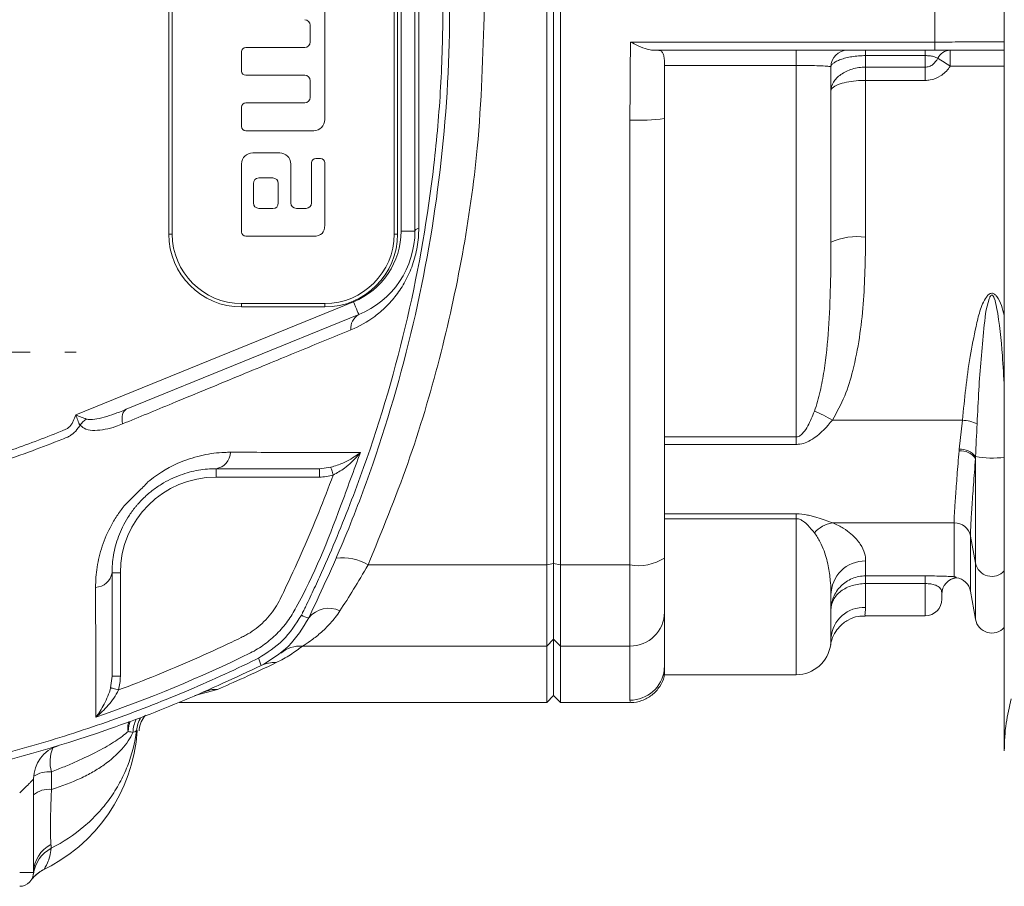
# Model space of a CAD drawing. Header units: millimetres. Extents: x -322 to 635, y -87 to 818.
# Tile 3 of 28: x -129 to -58, y -58 to 5. Entities that reach past the tile are written whole.
import ezdxf

# ---------------------------------------------------------------- set-up
doc = ezdxf.new("R2010")
doc.units = ezdxf.units.MM

# ---------------------------------------------------------------- blocks, each defined once
blk = doc.blocks.new('SW_CENTERMARKSYMBOL_26')
at = {"color": 0, "linetype": 'Continuous', "lineweight": 0}
for p, q in [((0, 5), (0, 5.825)), ((0, 0), (0, 2.5)), ((-5, 0), (-5.825, 0)), ((0, 0), (-2.5, 0)), ((0, 0), (0, -2.5)), ((0, 0), (2.5, 0)), ((5, 0), (5.825, 0)), ((0, -5), (0, -5.825))]:
    blk.add_line(p, q, dxfattribs=at)

msp = doc.modelspace()

# ---------------------------------------------------------------- linework, layer by layer
at = {"color": 7, "linetype": 'Continuous', "lineweight": 15}
for p, q in [((-57.964, -48.031), (-57.964, 58.969)), ((-90.964, -34.627), (-90.964, 45.564)), ((-90.464, -34.526), (-90.464, 45.464)), ((-89.964, 45.564), (-89.964, -34.627)), ((-118.214, -10.781), (-118.214, 21.719)), ((-117.964, 21.719), (-117.964, -10.781)), ((-101.964, -10.781), (-101.964, 21.719)), ((-101.714, 21.719), (-101.714, -10.781)), ((-101.464, -10.563), (-101.464, 21.501)), ((-100.464, 21.501), (-100.464, -10.563)), ((-62.964, 3.062), (-62.964, 7.876)), ((-106.964, -2.531), (-106.964, 6.369)), ((-108.014, 4.269), (-108.014, 3.069)), ((-84.922, 3.062), (-62.964, 3.062)), ((-62.964, 3.062), (-62.964, 2.469)), ((-112.964, 2.369), (-112.962, 0.962)), ((-108.414, 2.669), (-112.666, 2.672)), ((-62.964, 2.469), (-83.311, 2.469)), ((-72.964, 2.469), (-72.964, 1.371)), ((-67.964, 2.469), (-67.964, 2.082)), ((-63.664, 2.469), (-63.664, 2.082)), ((-61.863, 2.469), (-61.863, 1.313)), ((-67.964, 2.082), (-67.964, 1.252)), ((-63.664, 2.082), (-67.964, 2.082)), ((-63.664, 1.252), (-63.664, 2.082)), ((-82.464, -2.459), (-82.464, 1.371)), ((-72.964, 1.371), (-82.464, 1.371)), ((-72.964, -25.399), (-72.964, 1.371)), ((-70.464, 1.269), (-70.464, -11.362)), ((-67.964, 1.252), (-67.964, 0.294)), ((-67.964, 1.252), (-63.664, 1.252)), ((-63.664, 1.252), (-63.664, 0.294)), ((-112.664, 0.669), (-108.414, 0.669)), ((-108.014, 0.269), (-108.014, -0.931)), ((-67.964, 0.294), (-67.964, -11)), ((-63.664, 0.294), (-67.964, 0.294)), ((-108.414, -1.331), (-112.664, -1.331)), ((-112.962, -1.63), (-112.964, -3.031)), ((-84.964, -34.627), (-84.964, -2.559)), ((-82.464, -2.459), (-82.464, -34.125)), ((-112.664, -3.331), (-107.764, -3.331)), ((-110.214, -4.931), (-112.164, -4.931)), ((-107.914, -5.631), (-107.914, -8.531)), ((-107.264, -5.331), (-107.614, -5.331)), ((-106.964, -10.131), (-106.964, -5.631)), ((-112.964, -5.731), (-112.964, -10.631)), ((-109.414, -8.531), (-109.414, -5.731)), ((-110.714, -6.731), (-111.714, -6.731)), ((-112.114, -7.131), (-112.114, -8.531)), ((-110.314, -8.531), (-110.314, -7.131)), ((-111.714, -8.931), (-110.714, -8.931)), ((-108.314, -8.931), (-109.014, -8.931)), ((-100.464, -10.563), (-101.464, -10.563)), ((-118.214, -10.781), (-117.964, -10.781)), ((-112.664, -10.931), (-107.764, -10.931)), ((-101.964, -10.781), (-101.714, -10.781)), ((-124.925, -23.814), (-104.89, -15.657)), ((-112.964, -15.781), (-112.964, -16.031)), ((-112.964, -15.781), (-106.964, -15.781)), ((-106.964, -16.031), (-112.964, -16.031)), ((-106.964, -15.781), (-106.964, -16.031)), ((-104.513, -16.584), (-121.278, -23.409)), ((-60.987, -24.195), (-70.36, -24.195)), ((-61.217, -26.281), (-60.987, -24.195)), ((-82.464, -25.399), (-72.964, -25.399)), ((-72.964, -25.938), (-72.964, -25.399)), ((-72.964, -25.938), (-82.464, -25.938)), ((-60.046, -26.941), (-60.046, -34.49)), ((-114.805, -27.69), (-114.805, -28.29)), ((-107.35, -27.69), (-106.524, -27.589)), ((-107.35, -27.69), (-107.35, -28.29)), ((-107.35, -28.29), (-114.805, -28.29)), ((-82.464, -30.944), (-72.964, -30.944)), ((-72.964, -30.944), (-72.964, -31.29)), ((-72.964, -31.29), (-82.464, -31.29)), ((-61.583, -31.586), (-70.36, -31.586)), ((-61.583, -35.473), (-61.583, -31.586)), ((-60.401, -32.543), (-60.046, -34.49)), ((-103.846, -34.627), (-90.964, -34.627)), ((-90.464, -34.526), (-90.964, -34.627)), ((-90.964, -40.471), (-90.964, -34.627)), ((-90.464, -34.526), (-89.964, -34.627)), ((-90.464, -39.981), (-90.464, -34.526)), ((-84.964, -34.627), (-89.964, -34.627)), ((-89.964, -34.627), (-89.964, -40.471)), ((-84.964, -40.471), (-84.964, -34.627)), ((-82.464, -34.125), (-82.464, -38.022)), ((-67.964, -34.33), (-67.964, -35.413)), ((-122.305, -35.19), (-121.705, -35.19)), ((-121.705, -35.19), (-121.705, -42.645)), ((-67.964, -35.413), (-63.664, -35.413)), ((-67.964, -35.967), (-67.964, -35.413)), ((-63.664, -35.967), (-63.664, -35.413)), ((-67.964, -35.967), (-67.964, -37.689)), ((-63.664, -35.967), (-67.964, -35.967)), ((-61.424, -35.542), (-61.424, -35.531)), ((-70.464, -36.804), (-70.464, -39.893)), ((-62.464, -36.72), (-62.464, -37.081)), ((-60.401, -36.523), (-60.046, -38.54)), ((-82.464, -38.022), (-82.464, -41.872)), ((-68.008, -38.281), (-63.664, -38.281)), ((-90.464, -39.981), (-90.964, -40.471)), ((-90.464, -39.981), (-89.964, -40.471)), ((-90.464, -44.031), (-90.464, -39.981)), ((-108.572, -40.471), (-90.964, -40.471)), ((-90.964, -44.531), (-90.964, -40.471)), ((-84.964, -40.471), (-89.964, -40.471)), ((-89.964, -40.471), (-89.964, -44.531)), ((-84.964, -44.37), (-84.964, -40.471)), ((-82.464, -41.872), (-82.483, -42.18)), ((-82.464, -42.531), (-82.464, -41.995)), ((-82.464, -42.531), (-72.964, -42.531)), ((-122.406, -43.471), (-122.305, -42.645)), ((-122.305, -42.645), (-121.705, -42.645)), ((-117.467, -44.531), (-90.964, -44.531)), ((-90.964, -44.531), (-90.464, -44.031)), ((-90.464, -44.031), (-89.964, -44.531)), ((-89.964, -44.531), (-84.937, -44.531)), ((-120.49, -46.573), (-120.515, -46.563)), ((-126.671, -49.53), (-126.671, -50.797)), ((-127.964, -50.043), (-127.964, -56.781)), ((-127.964, -56.781), (-128.964, -56.781))]:
    msp.add_line(p, q, dxfattribs=at)
at = {"color": 8, "linetype": 'Continuous', "lineweight": 15}
for p, q in [((-57.964, 1.313), (-61.863, 1.313)), ((-72.964, -42.531), (-72.964, -31.29)), ((-60.401, -32.543), (-60.401, -36.523)), ((-60.046, -34.49), (-60.046, -38.54)), ((-63.664, -38.281), (-63.664, -35.967)), ((-114.7, -43.588), (-116.33, -44.032)), ((-84.937, -44.47), (-84.964, -44.37)), ((-120.515, -46.563), (-120.543, -46.551))]:
    msp.add_line(p, q, dxfattribs=at)
at = {"color": 7, "linetype": 'Continuous', "lineweight": 15, "flags": 128}
for points in [[(-100.464, -10.563), (-100.459, -10.537), (-100.446, -10.51), (-100.424, -10.484), (-100.393, -10.458), (-100.354, -10.433), (-100.306, -10.408), (-100.25, -10.385), (-100.187, -10.362)], [(-104.513, -16.584), (-104.52, -16.566), (-104.542, -16.513), (-104.576, -16.428), (-104.623, -16.312), (-104.68, -16.172), (-104.746, -16.012), (-104.816, -15.838), (-104.89, -15.657)], [(-121.278, -23.409), (-121.366, -23.462), (-121.441, -23.541), (-121.502, -23.646), (-121.546, -23.774), (-121.574, -23.923), (-121.584, -24.09), (-121.576, -24.271), (-121.551, -24.463)], [(-106.524, -27.589), (-106.516, -27.618), (-106.503, -27.662), (-106.486, -27.72), (-106.465, -27.791), (-106.442, -27.871), (-106.416, -27.96), (-106.388, -28.054), (-106.36, -28.151)], [(-122.406, -43.471), (-122.377, -43.479), (-122.333, -43.492), (-122.275, -43.509), (-122.204, -43.53), (-122.124, -43.553), (-122.035, -43.579), (-121.941, -43.606), (-121.844, -43.635)]]:
    msp.add_lwpolyline(points, dxfattribs=at)
at = {"color": 8, "linetype": 'Continuous', "lineweight": 15, "flags": 128}
msp.add_lwpolyline([(-120.999, -45.904), (-121.085, -46.189), (-121.147, -46.62)], dxfattribs=at)
at = {"color": 7, "linetype": 'Continuous', "lineweight": 15}
for centre, radius, start, end in [((-69.264, 1.269), 1.2, 90, 180), ((-61.835, 1.436), 1.033, 91.60012, 154.10817), ((-73.223, -15.491), 20.283, 55.94074, 58.95815), ((-84.34, 13.087), 15.659, 267.7162, 276.88096), ((-106.964, -10.563), 5.5, 292.15315, 0), ((-106.964, -10.563), 6.5, 292.15315, 0), ((-112.964, -10.781), 5.25, 180, 270), ((-112.964, -10.781), 5, 180, 270), ((-106.964, -10.781), 5.25, 270, 360), ((-106.964, -10.781), 5, 270, 360), ((-68.576, -15.579), 4.62, 82.39017, 114.12151), ((-104.003, -17.539), 1.082, 118.07567, 187.5042), ((-122.472, -26.32), 2.782, 127.48131, 140.41194), ((-74.479, -30.855), 7.831, 58.26263, 68.9156), ((-61.102, -27.006), 2.813, 65.27135, 87.65174), ((-115.016, -26.447), 1.261, 279.61861, 357.41598), ((-61.124, -27.74), 1.342, 36.52725, 94.41657), ((-61.133, -27.672), 1.394, 38.39328, 93.46659), ((-114.805, -35.19), 6.9, 90, 180), ((-69.932, -33.896), 2.35, 100.49916, 137.42648), ((-61.567, -32.775), 1.189, 11.22817, 90.76118), ((-105.664, -37.527), 3.423, 57.92366, 98.02693), ((-84.364, -31.133), 3.545, 260.2565, 302.41597), ((-67.977, -36.817), 2.487, 89.69695, 179.69357), ((-123.548, -34.979), 1.261, 272.58373, 350.38178), ((-61.264, -36.72), 1.2, 97.63849, 179.99785), ((-61.264, -36.731), 1.2, 97.64171, 180), ((-61.583, -36.731), 1.2, 10, 82.35829), ((-63.664, -37.081), 1.2, 270, 360), ((-107.749, -36.55), 1.919, 241.86528, 258.96892), ((-106.672, -39.609), 1.862, 64.47141, 140.8373), ((-84.939, -37.996), 2.475, 269.41866, 359.40636), ((-68.103, -40.051), 2.366, 86.62671, 176.17293), ((-58.864, -38.331), 1.2, 190, 318.59038), ((-108.698, -42.777), 2.31, 86.87433, 128.72615), ((-72.964, -40.031), 2.5, 270, 352.78195), ((-113.462, -42.254), 1.937, 11.17602, 28.11789), ((-110.598, -43.86), 2.203, 86.51859, 115.94221), ((-114.753, -45.957), 2.369, 88.7202, 113.40904), ((-118.258, -46.813), 2.3, 148.60773, 173.4462), ((-132.464, -45.781), 12, 294.87454, 356.21794), ((-125.464, -50.043), 2.5, 107.01865, 180), ((-126.852, -52.531), 1.744, 84.02604, 129.61021), ((-125.549, -57.196), 2.44, 117.91612, 173.03471), ((-125.659, -56.815), 2.305, 117.18741, 179.16136), ((-128.964, -56.781), 1, 270, 360), ((-126.113, -58.812), 2.5, 133.56524, 144.54104)]:
    msp.add_arc(centre, radius, start, end, dxfattribs=at)
at = {"color": 8, "linetype": 'Continuous', "lineweight": 15}
for centre, radius, start, end in [((-58.806, -20.323), 6.6, 259.2201, 277.33117), ((-58.86, -34.238), 1.212, 191.99894, 317.63181), ((-84.963, -41.871), 2.499, 269.97898, 352.89038), ((-118.439, -46.778), 2.357, 153.85712, 177.87671), ((-124.129, -48.794), 2.646, 158.10338, 196.13115), ((-126.814, -51.671), 2.146, 86.17991, 122.18322), ((-126.114, -58.811), 2.499, 115.96768, 133.56126)]:
    msp.add_arc(centre, radius, start, end, dxfattribs=at)
at = {"color": 7, "linetype": 'Continuous', "lineweight": 15}
for points, knots in [([(-108.559, -38.062), (-108.532, -38.01), (-108.507, -37.956), (-108.456, -37.85), (-108.378, -37.69), (-108.198, -37.317), (-107.843, -36.57), (-107.148, -35.069), (-106.581, -33.771), (-105.482, -31.158), (-104.799, -29.395), (-102.901, -24.048), (-101.849, -20.445), (-100.161, -13.167), (-99.524, -9.491), (-98.882, -3.923), (-98.72, -2.057), (-98.558, 0.755), (-98.517, 1.695), (-98.462, 3.579), (-98.449, 4.525), (-98.449, 9.253), (-98.667, 12.998), (-99.523, 20.42), (-100.159, 24.095), (-101.426, 29.557), (-101.9, 31.368), (-102.954, 34.974), (-103.534, 36.77), (-104.8, 40.335), (-105.483, 42.097), (-106.581, 44.709), (-106.959, 45.574), (-107.741, 47.295), (-108.144, 48.151), (-108.559, 49)], [0, 0, 0, 0, 0.001953, 0.001953, 0.003906, 0.007812, 0.015625, 0.03125, 0.0625, 0.0625, 0.125, 0.125, 0.25, 0.25, 0.375, 0.375, 0.4375, 0.4375, 0.46875, 0.46875, 0.5, 0.5, 0.625, 0.625, 0.75, 0.75, 0.8125, 0.8125, 0.875, 0.875, 0.9375, 0.9375, 0.96875, 0.96875, 1, 1, 1, 1]), ([(-108.116, 49.371), (-107.26, 47.538), (-105.548, 43.871), (-102.798, 36.579), (-100.19, 27.403), (-98.35, 16.292), (-97.749, 5.045), (-98.446, -6.197), (-100.379, -17.291), (-103.025, -26.31), (-105.721, -33.32), (-107.318, -36.729), (-108.116, -38.433)], [0, 0, 0, 0, 0.066774, 0.133567, 0.257132, 0.381092, 0.504657, 0.62822, 0.752177, 0.875741, 0.937879, 1, 1, 1, 1]), ([(-100.187, 21.3), (-100.186, 18.702), (-100.185, 16.079), (-100.184, 12.104), (-100.184, 10.774), (-100.183, 8.113), (-100.183, 6.781), (-100.183, 4.112), (-100.183, 2.779), (-100.184, 0.125), (-100.184, -1.197), (-100.185, -5.149), (-100.186, -7.765), (-100.187, -10.362)], [0, 0, 0, 0, 0.25, 0.25, 0.375, 0.375, 0.5, 0.5, 0.625, 0.625, 0.75, 0.75, 1, 1, 1, 1]), ([(-95.464, 5.469), (-95.56, 2.113), (-95.73, -3.826), (-96.953, -12.252), (-98.622, -19.853), (-100.867, -27.361), (-102.853, -32.205), (-103.846, -34.627)], [0, 0, 0, 0, 0.242466, 0.429102, 0.615744, 0.807866, 1, 1, 1, 1]), ([(-84.964, -2.559), (-84.952, -0.892), (-84.938, 0.981), (-84.924, 2.855), (-84.922, 3.062)], [0, 0, 0, 0, 0.889684, 1, 1, 1, 1]), ([(-83.311, 2.469), (-83.441, 2.485), (-83.774, 2.526), (-84.325, 2.771), (-84.736, 2.97), (-84.919, 3.06), (-84.922, 3.062)], [0, 0, 0, 0, 0.2616736, 0.6703672, 0.9946265, 1, 1, 1, 1]), ([(-62.964, 3.062), (-62.402, 3.062), (-61.278, 3.062), (-59.779, 3.063), (-58.649, 3.065), (-58.049, 3.067), (-57.988, 3.068), (-57.964, 3.069)], [0, 0, 0, 0, 0.214674, 0.429347, 0.64403, 0.858727, 1, 1, 1, 1]), ([(-82.464, 1.371), (-82.466, 1.502), (-82.469, 1.762), (-82.511, 2.094), (-82.606, 2.33), (-82.757, 2.452), (-82.895, 2.463), (-82.96, 2.469)], [0, 0, 0, 0, 0.209346, 0.418826, 0.624372, 0.825656, 1, 1, 1, 1]), ([(-57.964, 2.469), (-58.04, 2.469), (-58.334, 2.469), (-59.423, 2.469), (-61.069, 2.469), (-62.332, 2.469), (-62.964, 2.469)], [0, 0, 0, 0, 0.1050175, 0.4033484, 0.7016746, 1, 1, 1, 1]), ([(-67.964, 2.082), (-68.135, 2.082), (-68.302, 2.075), (-68.633, 2.048), (-68.796, 2.029), (-69.103, 1.978), (-69.25, 1.948), (-69.522, 1.879), (-69.646, 1.841), (-69.873, 1.76), (-69.975, 1.716), (-70.15, 1.628), (-70.223, 1.583), (-70.342, 1.492), (-70.388, 1.446), (-70.449, 1.356), (-70.464, 1.312), (-70.464, 1.269)], [0, 0, 0, 0, 0.125, 0.125, 0.25, 0.25, 0.375, 0.375, 0.5, 0.5, 0.625, 0.625, 0.75, 0.75, 0.875, 0.875, 1, 1, 1, 1]), ([(-62.764, 1.887), (-62.802, 1.911), (-62.846, 1.934), (-62.953, 1.979), (-63.017, 2), (-63.165, 2.037), (-63.252, 2.053), (-63.446, 2.075), (-63.554, 2.082), (-63.664, 2.082)], [0, 0, 0, 0, 0.25, 0.25, 0.5, 0.5, 0.75, 0.75, 1, 1, 1, 1]), ([(-62.764, 1.887), (-62.851, 1.719), (-62.964, 1.565), (-63.196, 1.386), (-63.28, 1.338), (-63.466, 1.27), (-63.565, 1.252), (-63.664, 1.252)], [0, 0, 0, 0, 0.5, 0.5, 0.75, 0.75, 1, 1, 1, 1]), ([(-70.464, 1.269), (-70.492, 1.281), (-70.547, 1.306), (-70.981, 1.336), (-71.618, 1.358), (-72.321, 1.37), (-72.783, 1.371), (-72.964, 1.371)], [0, 0, 0, 0, 0.216306, 0.432357, 0.6476, 0.861747, 1, 1, 1, 1]), ([(-67.964, 1.252), (-68.299, 1.252), (-68.631, 1.202), (-69.086, 1.064), (-69.234, 1.007), (-69.506, 0.875), (-69.631, 0.801), (-69.862, 0.637), (-69.965, 0.548), (-70.142, 0.363), (-70.217, 0.266), (-70.402, -0.038), (-70.464, -0.247), (-70.464, -0.456)], [0, 0, 0, 0, 0.25, 0.25, 0.375, 0.375, 0.5, 0.5, 0.625, 0.625, 0.75, 0.75, 1, 1, 1, 1]), ([(-63.664, 0.294), (-63.548, 0.3), (-63.163, 0.321), (-62.516, 0.588), (-62.073, 1.011), (-61.885, 1.282), (-61.863, 1.313)], [0, 0, 0, 0, 0.162019, 0.538536, 0.947262, 1, 1, 1, 1]), ([(-67.964, 0.294), (-68.135, 0.291), (-68.56, 0.283), (-69.211, 0.204), (-69.868, 0.046), (-70.344, -0.182), (-70.464, -0.365), (-70.464, -0.455), (-70.464, -0.456)], [0, 0, 0, 0, 0.128797, 0.320845, 0.518394, 0.758901, 0.997277, 1, 1, 1, 1]), ([(-100.187, -10.362), (-100.187, -10.806), (-100.226, -11.261), (-100.377, -12.144), (-100.489, -12.577), (-100.784, -13.416), (-100.96, -13.805), (-101.258, -14.352), (-101.364, -14.529), (-101.585, -14.866), (-101.699, -15.027), (-102.051, -15.488), (-102.3, -15.767), (-102.821, -16.278), (-103.09, -16.506), (-103.911, -17.119), (-104.483, -17.437), (-105.077, -17.68)], [0, 0, 0, 0, 0.125, 0.125, 0.25, 0.25, 0.375, 0.375, 0.4375, 0.4375, 0.5, 0.5, 0.625, 0.625, 0.75, 0.75, 1, 1, 1, 1]), ([(-67.964, -11), (-67.988, -12.612), (-68.036, -15.859), (-68.59, -19.69), (-69.415, -22.488), (-70.043, -23.622), (-70.36, -24.195)], [0, 0, 0, 0, 0.353812, 0.712219, 0.854604, 1, 1, 1, 1]), ([(-71.662, -23.549), (-71.483, -23.079), (-71.351, -22.598), (-71.128, -21.623), (-71.038, -21.129), (-70.81, -19.631), (-70.712, -18.619), (-70.57, -16.578), (-70.527, -15.548), (-70.474, -13.469), (-70.464, -12.419), (-70.464, -11.362)], [0, 0, 0, 0, 0.125, 0.125, 0.25, 0.25, 0.5, 0.5, 0.75, 0.75, 1, 1, 1, 1]), ([(-105.077, -17.68), (-106.325, -18.193), (-108.83, -19.221), (-113.149, -20.998), (-117.399, -22.75), (-120.352, -23.968), (-121.551, -24.463)], [0, 0, 0, 0, 0.251431, 0.504372, 0.798586, 1, 1, 1, 1]), ([(-124.165, -24.112), (-124.078, -24.132), (-123.979, -24.153), (-123.666, -24.147), (-122.945, -24.017), (-122.086, -23.73), (-121.443, -23.475), (-121.278, -23.409)], [0, 0, 0, 0, 0.093115, 0.10561, 0.319205, 0.824335, 1, 1, 1, 1]), ([(-185.137, -24.913), (-183.928, -25.406), (-182.707, -25.869), (-180.246, -26.733), (-179.003, -27.135), (-175.253, -28.245), (-172.734, -28.857), (-167.657, -29.827), (-165.101, -30.187), (-161.237, -30.537), (-159.944, -30.621), (-157.349, -30.727), (-156.044, -30.748), (-152.133, -30.711), (-149.545, -30.557), (-144.405, -29.997), (-141.853, -29.591), (-138.053, -28.792), (-136.791, -28.494), (-134.277, -27.834), (-133.022, -27.471), (-130.534, -26.683), (-129.3, -26.259), (-127.465, -25.576), (-126.856, -25.341), (-126.099, -25.038), (-125.948, -24.977), (-125.721, -24.884), (-125.646, -24.854), (-125.504, -24.77), (-125.438, -24.72), (-125.319, -24.609), (-125.266, -24.546), (-125.174, -24.411), (-125.137, -24.339), (-125.046, -24.114), (-124.985, -23.964), (-124.925, -23.814)], [0, 0, 0, 0, 0.0625, 0.0625, 0.125, 0.125, 0.25, 0.25, 0.375, 0.375, 0.4375, 0.4375, 0.5, 0.5, 0.625, 0.625, 0.75, 0.75, 0.8125, 0.8125, 0.875, 0.875, 0.9375, 0.9375, 0.96875, 0.96875, 0.976562, 0.976562, 0.980469, 0.980469, 0.984375, 0.984375, 0.988281, 0.988281, 0.992188, 0.992188, 1, 1, 1, 1]), ([(-124.165, -24.112), (-124.282, -24.063), (-124.407, -24.016), (-124.663, -23.916), (-124.795, -23.865), (-124.925, -23.814)], [0, 0, 0, 0, 0.5, 0.5, 1, 1, 1, 1]), ([(-124.616, -24.547), (-124.632, -24.522), (-124.649, -24.496), (-124.673, -24.456), (-124.678, -24.44), (-124.69, -24.41), (-124.696, -24.395), (-124.726, -24.319), (-124.75, -24.257), (-124.824, -24.07), (-124.875, -23.941), (-124.925, -23.814)], [0, 0, 0, 0, 0.125, 0.125, 0.1875, 0.1875, 0.25, 0.25, 0.5, 0.5, 1, 1, 1, 1]), ([(-72.964, -25.399), (-72.909, -25.399), (-72.856, -25.387), (-72.758, -25.349), (-72.714, -25.324), (-72.59, -25.236), (-72.52, -25.164), (-72.332, -24.94), (-72.23, -24.775), (-71.952, -24.27), (-71.802, -23.915), (-71.662, -23.549)], [0, 0, 0, 0, 0.0625, 0.0625, 0.125, 0.125, 0.25, 0.25, 0.5, 0.5, 1, 1, 1, 1]), ([(-124.616, -24.547), (-124.678, -24.651), (-124.744, -24.763), (-124.943, -25.011), (-125.165, -25.214), (-125.41, -25.363), (-125.499, -25.405), (-125.499, -25.405)], [0, 0, 0, 0, 0.288375, 0.313082, 0.764066, 0.999952, 1, 1, 1, 1]), ([(-121.551, -24.463), (-121.715, -24.527), (-122.368, -24.782), (-123.277, -24.971), (-123.985, -24.912), (-124.193, -24.834), (-124.193, -24.834)], [0, 0, 0, 0, 0.189194, 0.753212, 0.999982, 1, 1, 1, 1]), ([(-70.36, -24.195), (-70.764, -24.661), (-71.304, -25.283), (-72.163, -25.779), (-72.615, -25.922), (-72.876, -25.934), (-72.964, -25.938)], [0, 0, 0, 0, 0.571749, 0.762616, 0.919881, 1, 1, 1, 1]), ([(-125.499, -25.405), (-125.499, -25.405), (-125.639, -25.464), (-126.481, -25.801), (-128.94, -26.751), (-133.705, -28.33), (-140.322, -29.943), (-147.858, -31.032), (-155.537, -31.406), (-163.289, -31.017), (-171.039, -29.865), (-177.995, -28.116), (-182.721, -26.49), (-184.938, -25.602), (-185.351, -25.437)], [0, 0, 0, 0, 0.000001, 0.007442, 0.044345, 0.128898, 0.252736, 0.37686, 0.500699, 0.628102, 0.755817, 0.883218, 0.978273, 1, 1, 1, 1]), ([(-119.714, -28.645), (-119.714, -28.645), (-119.673, -28.612), (-118.898, -27.975), (-117.567, -27.22), (-115.727, -26.663), (-114.544, -26.513), (-113.901, -26.505), (-113.757, -26.504)], [0, 0, 0, 0, 0.000008, 0.022613, 0.403285, 0.663757, 0.924613, 1, 1, 1, 1]), ([(-113.757, -26.504), (-112.046, -26.508), (-110.41, -26.511), (-107.285, -26.515), (-105.797, -26.515), (-104.393, -26.514)], [0, 0, 0, 0, 0.5, 0.5, 1, 1, 1, 1]), ([(-104.393, -26.514), (-104.867, -27.805), (-106.255, -31.582), (-107.714, -35.365), (-109.03, -37.668), (-109.03, -37.668)], [0, 0, 0, 0, 0.341523, 0.999995, 1, 1, 1, 1]), ([(-106.524, -27.589), (-106.227, -27.492), (-105.496, -27.255), (-104.831, -26.845), (-104.46, -26.568), (-104.395, -26.516), (-104.393, -26.514)], [0, 0, 0, 0, 0.359571, 0.882967, 0.996452, 1, 1, 1, 1]), ([(-104.393, -26.514), (-104.394, -26.517), (-104.453, -26.591), (-104.788, -26.992), (-105.396, -27.6), (-106.081, -27.991), (-106.36, -28.151)], [0, 0, 0, 0, 0.0035374, 0.1170447, 0.6405324, 1, 1, 1, 1]), ([(-61.583, -31.586), (-61.583, -31.492), (-61.581, -31.38), (-61.572, -31.122), (-61.565, -30.976), (-61.539, -30.491), (-61.513, -30.108), (-61.465, -29.442), (-61.447, -29.203), (-61.409, -28.702), (-61.389, -28.441), (-61.325, -27.623), (-61.278, -27.035), (-61.227, -26.402)], [0, 0, 0, 0, 0.125, 0.125, 0.25, 0.25, 0.5, 0.5, 0.625, 0.625, 0.75, 0.75, 1, 1, 1, 1]), ([(-60.046, -26.941), (-60.096, -27.626), (-60.142, -28.263), (-60.206, -29.146), (-60.227, -29.428), (-60.265, -29.969), (-60.283, -30.226), (-60.331, -30.946), (-60.357, -31.36), (-60.383, -31.883), (-60.39, -32.041), (-60.399, -32.32), (-60.401, -32.441), (-60.401, -32.543)], [0, 0, 0, 0, 0.25, 0.25, 0.375, 0.375, 0.5, 0.5, 0.75, 0.75, 0.875, 0.875, 1, 1, 1, 1]), ([(-114.805, -27.69), (-115.218, -27.69), (-115.643, -27.724), (-116.508, -27.872), (-116.95, -27.987), (-117.628, -28.237), (-117.857, -28.334), (-118.31, -28.554), (-118.536, -28.678), (-118.984, -28.956), (-119.206, -29.11), (-119.536, -29.368), (-119.644, -29.458), (-119.865, -29.652), (-119.978, -29.757), (-120.2, -29.977), (-120.305, -30.088), (-120.455, -30.256), (-120.504, -30.313), (-120.595, -30.422), (-120.64, -30.477), (-120.858, -30.753), (-121.016, -30.977), (-121.301, -31.431), (-121.428, -31.661), (-121.652, -32.118), (-121.75, -32.346), (-121.919, -32.802), (-121.991, -33.029), (-122.111, -33.476), (-122.158, -33.697), (-122.271, -34.35), (-122.305, -34.775), (-122.305, -35.19)], [0, 0, 0, 0, 0.125, 0.125, 0.25, 0.25, 0.3125, 0.3125, 0.375, 0.375, 0.4375, 0.4375, 0.46875, 0.46875, 0.5, 0.5, 0.53125, 0.53125, 0.546875, 0.546875, 0.5625, 0.5625, 0.625, 0.625, 0.6875, 0.6875, 0.75, 0.75, 0.8125, 0.8125, 0.875, 0.875, 1, 1, 1, 1]), ([(-107.35, -27.69), (-108.498, -27.69), (-109.696, -27.69), (-112.181, -27.69), (-113.47, -27.69), (-114.805, -27.69)], [0, 0, 0, 0, 0.5, 0.5, 1, 1, 1, 1]), ([(-121.844, -43.635), (-119.992, -42.949), (-118.163, -42.208), (-115.454, -41.014), (-114.556, -40.603), (-113.442, -40.071), (-113.219, -39.964), (-112.886, -39.802), (-112.776, -39.748), (-112.56, -39.631), (-112.455, -39.569), (-111.939, -39.244), (-111.561, -38.937), (-111.048, -38.4), (-110.888, -38.208), (-110.597, -37.815), (-110.465, -37.612), (-110.23, -37.193), (-110.128, -36.976), (-109.92, -36.544), (-109.402, -35.463), (-108.905, -34.372), (-107.748, -31.736), (-107.028, -29.954), (-106.36, -28.151)], [0, 0, 0, 0, 0.25, 0.25, 0.375, 0.375, 0.40625, 0.40625, 0.421875, 0.421875, 0.4375, 0.4375, 0.5, 0.5, 0.53125, 0.53125, 0.5625, 0.5625, 0.59375, 0.59375, 0.625, 0.75, 0.75, 1, 1, 1, 1]), ([(-121.35, -30.282), (-121.35, -30.282), (-121.321, -30.255), (-120.993, -29.937), (-120.463, -29.376), (-119.935, -28.889), (-119.714, -28.645), (-119.714, -28.645)], [0, 0, 0, 0, 0.000027, 0.057773, 0.577973, 0.999976, 1, 1, 1, 1]), ([(-123.491, -36.238), (-123.493, -35.76), (-123.457, -35.273), (-123.304, -34.285), (-123.185, -33.783), (-122.845, -32.762), (-122.627, -32.252), (-122.213, -31.498), (-122.06, -31.247), (-121.81, -30.88), (-121.724, -30.759), (-121.542, -30.518), (-121.447, -30.398), (-121.35, -30.282)], [0, 0, 0, 0, 0.25, 0.25, 0.5, 0.5, 0.75, 0.75, 0.875, 0.875, 0.9375, 0.9375, 1, 1, 1, 1]), ([(-72.964, -30.944), (-72.685, -30.944), (-72.413, -30.978), (-72.042, -31.052), (-71.922, -31.081), (-71.694, -31.142), (-71.586, -31.173), (-71.271, -31.271), (-71.076, -31.338), (-70.705, -31.467), (-70.528, -31.529), (-70.36, -31.586)], [0, 0, 0, 0, 0.25, 0.25, 0.375, 0.375, 0.5, 0.5, 0.75, 0.75, 1, 1, 1, 1]), ([(-71.662, -32.307), (-71.801, -32.133), (-71.953, -31.948), (-72.23, -31.666), (-72.33, -31.571), (-72.519, -31.436), (-72.587, -31.392), (-72.752, -31.32), (-72.854, -31.29), (-72.964, -31.29)], [0, 0, 0, 0, 0.5, 0.5, 0.75, 0.75, 0.875, 0.875, 1, 1, 1, 1]), ([(-70.36, -31.586), (-70.044, -31.715), (-69.792, -31.849), (-69.358, -32.114), (-69.177, -32.247), (-68.708, -32.641), (-68.5, -32.891), (-68.197, -33.358), (-68.103, -33.575), (-67.986, -33.978), (-67.964, -34.162), (-67.964, -34.33)], [0, 0, 0, 0, 0.125, 0.125, 0.25, 0.25, 0.5, 0.5, 0.75, 0.75, 1, 1, 1, 1]), ([(-70.464, -36.804), (-70.464, -36.522), (-70.474, -36.215), (-70.527, -35.553), (-70.57, -35.198), (-70.712, -34.442), (-70.809, -34.041), (-71.037, -33.407), (-71.127, -33.191), (-71.351, -32.753), (-71.482, -32.53), (-71.662, -32.307)], [0, 0, 0, 0, 0.25, 0.25, 0.5, 0.5, 0.75, 0.75, 0.875, 0.875, 1, 1, 1, 1]), ([(-103.846, -34.627), (-104.194, -35.231), (-104.544, -35.818), (-105.223, -36.922), (-105.553, -37.442), (-105.87, -37.929)], [0, 0, 0, 0, 0.5, 0.5, 1, 1, 1, 1]), ([(-122.305, -35.19), (-122.305, -36.524), (-122.305, -37.813), (-122.305, -40.299), (-122.305, -41.497), (-122.305, -42.645)], [0, 0, 0, 0, 0.5, 0.5, 1, 1, 1, 1]), ([(-67.964, -35.413), (-68.299, -35.413), (-68.632, -35.481), (-69.088, -35.67), (-69.235, -35.75), (-69.507, -35.932), (-69.632, -36.035), (-69.862, -36.267), (-69.965, -36.393), (-70.142, -36.659), (-70.217, -36.799), (-70.402, -37.246), (-70.464, -37.56), (-70.464, -37.88)], [0, 0, 0, 0, 0.25, 0.25, 0.375, 0.375, 0.5, 0.5, 0.625, 0.625, 0.75, 0.75, 1, 1, 1, 1]), ([(-61.583, -35.473), (-61.67, -35.466), (-61.779, -35.459), (-62.05, -35.445), (-62.206, -35.439), (-62.571, -35.427), (-62.771, -35.422), (-63.207, -35.415), (-63.432, -35.413), (-63.664, -35.413)], [0, 0, 0, 0, 0.25, 0.25, 0.5, 0.5, 0.75, 0.75, 1, 1, 1, 1]), ([(-61.424, -35.531), (-61.424, -35.526), (-61.43, -35.518), (-61.465, -35.503), (-61.481, -35.497), (-61.523, -35.485), (-61.55, -35.478), (-61.583, -35.473)], [0, 0, 0, 0, 0.5, 0.5, 0.75, 0.75, 1, 1, 1, 1]), ([(-67.964, -35.967), (-68.299, -35.967), (-68.631, -36.016), (-69.086, -36.156), (-69.234, -36.215), (-69.506, -36.351), (-69.631, -36.429), (-69.862, -36.605), (-69.965, -36.702), (-70.142, -36.908), (-70.217, -37.018), (-70.402, -37.37), (-70.464, -37.62), (-70.464, -37.88)], [0, 0, 0, 0, 0.25, 0.25, 0.375, 0.375, 0.5, 0.5, 0.625, 0.625, 0.75, 0.75, 1, 1, 1, 1]), ([(-63.664, -35.967), (-63.595, -35.967), (-63.528, -35.97), (-63.396, -35.979), (-63.331, -35.986), (-63.15, -36.014), (-63.046, -36.039), (-62.871, -36.099), (-62.8, -36.134), (-62.686, -36.207), (-62.642, -36.245), (-62.538, -36.362), (-62.505, -36.442), (-62.468, -36.592), (-62.464, -36.661), (-62.464, -36.72)], [0, 0, 0, 0, 0.0625, 0.0625, 0.125, 0.125, 0.25, 0.25, 0.375, 0.375, 0.5, 0.5, 0.75, 0.75, 1, 1, 1, 1]), ([(-123.481, -45.602), (-123.48, -44.198), (-123.48, -42.711), (-123.484, -39.585), (-123.487, -37.948), (-123.491, -36.238)], [0, 0, 0, 0, 0.5, 0.5, 1, 1, 1, 1]), ([(-109.03, -37.668), (-109.119, -37.843), (-109.216, -38.017), (-109.423, -38.353), (-109.532, -38.517), (-109.88, -38.995), (-110.139, -39.299), (-110.697, -39.856), (-110.996, -40.112), (-111.475, -40.46), (-111.639, -40.571), (-111.977, -40.779), (-112.152, -40.876), (-112.327, -40.965)], [0, 0, 0, 0, 0.125, 0.125, 0.25, 0.25, 0.5, 0.5, 0.75, 0.75, 0.875, 0.875, 1, 1, 1, 1]), ([(-111.754, -41.342), (-111.13, -40.947), (-109.865, -40.146), (-109.061, -38.882), (-108.654, -38.242)], [0, 0, 0, 0, 0.493126, 1, 1, 1, 1]), ([(-108.654, -38.242), (-108.621, -38.183), (-108.588, -38.123), (-108.559, -38.062), (-108.559, -38.062)], [0, 0, 0, 0, 0.999696, 1, 1, 1, 1]), ([(-105.87, -37.929), (-106.086, -38.26), (-106.318, -38.556), (-106.798, -39.091), (-107.046, -39.33), (-107.539, -39.757), (-107.78, -39.941), (-108.219, -40.252), (-108.419, -40.378), (-108.572, -40.471)], [0, 0, 0, 0, 0.25, 0.25, 0.5, 0.5, 0.75, 0.75, 1, 1, 1, 1]), ([(-70.481, -40.346), (-70.48, -40.34), (-70.471, -40.283), (-70.409, -40.006), (-70.235, -39.567), (-69.831, -39.009), (-69.257, -38.568), (-68.601, -38.298), (-68.173, -38.31), (-68.005, -38.315)], [0, 0, 0, 0, 0.005072, 0.051659, 0.240401, 0.409101, 0.635548, 0.856489, 1, 1, 1, 1]), ([(-108.116, -38.433), (-108.553, -39.16), (-109.416, -40.596), (-110.853, -41.455), (-111.562, -41.879)], [0, 0, 0, 0, 0.506375, 1, 1, 1, 1]), ([(-108.572, -40.471), (-108.845, -40.689), (-109.135, -40.897), (-109.76, -41.294), (-110.094, -41.482), (-110.465, -41.661)], [0, 0, 0, 0, 0.5, 0.5, 1, 1, 1, 1]), ([(-111.562, -41.879), (-113.395, -42.735), (-117.061, -44.447), (-124.354, -47.197), (-133.53, -49.805), (-144.641, -51.645), (-155.888, -52.247), (-167.13, -51.549), (-178.224, -49.616), (-187.243, -46.97), (-194.253, -44.274), (-197.662, -42.677), (-199.366, -41.879)], [0, 0, 0, 0, 0.066774, 0.133567, 0.257132, 0.381092, 0.504657, 0.62822, 0.752177, 0.875741, 0.937879, 1, 1, 1, 1]), ([(-198.995, -41.436), (-198.943, -41.463), (-198.889, -41.488), (-198.782, -41.54), (-198.623, -41.617), (-198.25, -41.797), (-197.503, -42.152), (-196.002, -42.847), (-194.703, -43.414), (-192.091, -44.513), (-190.327, -45.196), (-184.98, -47.094), (-181.378, -48.146), (-174.1, -49.834), (-170.424, -50.471), (-164.856, -51.113), (-162.99, -51.275), (-160.178, -51.437), (-159.238, -51.478), (-157.354, -51.533), (-156.408, -51.547), (-151.68, -51.546), (-147.934, -51.328), (-140.513, -50.473), (-136.837, -49.836), (-131.376, -48.569), (-129.564, -48.095), (-125.959, -47.041), (-124.163, -46.461), (-120.598, -45.195), (-118.836, -44.512), (-116.224, -43.414), (-115.359, -43.036), (-113.638, -42.254), (-112.782, -41.851), (-111.933, -41.436)], [0, 0, 0, 0, 0.001953, 0.001953, 0.003906, 0.007813, 0.015625, 0.03125, 0.0625, 0.0625, 0.125, 0.125, 0.25, 0.25, 0.375, 0.375, 0.4375, 0.4375, 0.46875, 0.46875, 0.5, 0.5, 0.625, 0.625, 0.75, 0.75, 0.8125, 0.8125, 0.875, 0.875, 0.9375, 0.9375, 0.96875, 0.96875, 1, 1, 1, 1]), ([(-111.933, -41.436), (-111.933, -41.436), (-111.933, -41.436), (-111.933, -41.436), (-111.873, -41.405), (-111.813, -41.373), (-111.754, -41.342)], [-0.0000000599, -0.0000000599, -0.0000000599, -0.0000000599, 0, 0, 0, 0.0002023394, 0.0002023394, 0.0002023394, 0.0002023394]), ([(-84.942, -44.522), (-84.915, -44.525), (-84.65, -44.557), (-84.079, -44.42), (-83.348, -44.042), (-82.794, -43.417), (-82.509, -42.838), (-82.478, -42.509), (-82.471, -42.432)], [0, 0, 0, 0, 0.025338, 0.243469, 0.475758, 0.712746, 0.93327, 1, 1, 1, 1]), ([(-122.406, -43.471), (-122.461, -43.687), (-122.531, -43.891), (-122.687, -44.283), (-122.775, -44.471), (-122.959, -44.825), (-123.057, -44.993), (-123.262, -45.311), (-123.37, -45.462), (-123.481, -45.602)], [0, 0, 0, 0, 0.25, 0.25, 0.5, 0.5, 0.75, 0.75, 1, 1, 1, 1]), ([(-121.844, -43.635), (-121.941, -43.839), (-122.054, -44.03), (-122.302, -44.396), (-122.437, -44.569), (-122.716, -44.896), (-122.862, -45.049), (-123.164, -45.339), (-123.322, -45.477), (-123.481, -45.602)], [0, 0, 0, 0, 0.25, 0.25, 0.5, 0.5, 0.75, 0.75, 1, 1, 1, 1]), ([(-57.964, -48.031), (-57.964, -48.026), (-57.963, -47.355), (-57.895, -46.096), (-57.6, -44.86), (-57.462, -44.281)], [0, 0, 0, 0, 0.004472, 0.533548, 1, 1, 1, 1]), ([(-120.353, -46.577), (-120.351, -46.54), (-120.343, -46.39), (-120.246, -45.956), (-120.005, -45.606), (-119.892, -45.441)], [0, 0, 0, 0, 0.147578, 0.598651, 1, 1, 1, 1]), ([(-126.691, -55.039), (-125.825, -54.603), (-125.039, -54.081), (-123.972, -53.174), (-123.635, -52.849), (-123.014, -52.175), (-122.729, -51.824), (-122.206, -51.095), (-121.969, -50.717), (-121.543, -49.933), (-121.353, -49.526), (-120.869, -48.287), (-120.651, -47.427), (-120.543, -46.551)], [0, 0, 0, 0, 0.25, 0.25, 0.375, 0.375, 0.5, 0.5, 0.625, 0.625, 0.75, 0.75, 1, 1, 1, 1]), ([(-121.147, -46.62), (-121.394, -46.845), (-121.701, -47.077), (-122.245, -47.433), (-122.44, -47.554), (-122.86, -47.797), (-123.085, -47.922), (-123.796, -48.295), (-124.313, -48.542), (-125.151, -48.913), (-125.44, -49.037), (-126.041, -49.284), (-126.353, -49.408), (-126.671, -49.53)], [0, 0, 0, 0, 0.25, 0.25, 0.375, 0.375, 0.5, 0.5, 0.75, 0.75, 0.875, 0.875, 1, 1, 1, 1]), ([(-126.671, -50.797), (-125.918, -50.571), (-125.226, -50.308), (-124.273, -49.861), (-123.969, -49.702), (-123.396, -49.372), (-123.128, -49.201), (-122.382, -48.672), (-121.959, -48.298), (-121.432, -47.709), (-121.276, -47.508), (-121.005, -47.103), (-120.889, -46.898), (-120.794, -46.691)], [0, 0, 0, 0, 0.25, 0.25, 0.375, 0.375, 0.5, 0.5, 0.75, 0.75, 0.875, 0.875, 1, 1, 1, 1]), ([(-127.964, -50.043), (-127.964, -50.043), (-127.974, -50.053), (-128.01, -50.092), (-128.036, -50.12), (-128.1, -50.188), (-128.138, -50.228), (-128.221, -50.313), (-128.266, -50.36), (-128.409, -50.507), (-128.513, -50.611), (-128.734, -50.828), (-128.847, -50.937), (-128.964, -51.046)], [0, 0, 0, 0, 0.125, 0.125, 0.25, 0.25, 0.375, 0.375, 0.5, 0.5, 0.75, 0.75, 1, 1, 1, 1]), ([(-126.671, -50.797), (-126.692, -51.242), (-126.708, -51.669), (-126.726, -52.282), (-126.731, -52.483), (-126.739, -52.867), (-126.741, -53.049), (-126.745, -53.395), (-126.745, -53.558), (-126.744, -53.866), (-126.743, -54.01), (-126.735, -54.399), (-126.726, -54.607), (-126.712, -54.764)], [0, 0, 0, 0, 0.25, 0.25, 0.375, 0.375, 0.5, 0.5, 0.625, 0.625, 0.75, 0.75, 1, 1, 1, 1]), ([(-126.691, -55.039), (-126.734, -55.458), (-126.843, -55.818), (-127.071, -56.356), (-127.185, -56.529), (-127.208, -56.564)], [0, 0, 0, 0, 0.5, 0.5, 1, 1, 1, 1]), ([(-127.832, -57.004), (-127.769, -56.944), (-127.642, -56.824), (-127.466, -56.708), (-127.36, -56.645), (-127.319, -56.623), (-127.298, -56.611), (-127.297, -56.611), (-127.297, -56.611)], [0, 0, 0, 0, 0.298056, 0.595614, 0.712428, 0.798687, 0.892141, 1, 1, 1, 1])]:
    msp.add_open_spline(points, degree=3, knots=knots, dxfattribs=at)
for points in [[(-108.414, 4.669), (-108.196, 4.669), (-108.014, 4.486), (-108.014, 4.269)], [(-108.014, 3.069), (-108.014, 2.855), (-108.193, 2.669), (-108.414, 2.669)], [(-112.666, 2.672), (-112.831, 2.672), (-112.964, 2.53), (-112.964, 2.369)], [(-112.962, 0.962), (-112.962, 0.801), (-112.829, 0.669), (-112.664, 0.669)], [(-108.414, 0.669), (-108.2, 0.669), (-108.014, 0.494), (-108.014, 0.269)], [(-112.664, -1.331), (-112.829, -1.331), (-112.962, -1.465), (-112.962, -1.63)], [(-108.014, -0.931), (-108.014, -1.149), (-108.185, -1.331), (-108.414, -1.331)], [(-107.764, -3.331), (-107.31, -3.331), (-106.964, -2.963), (-106.964, -2.531)], [(-112.964, -3.031), (-112.964, -3.196), (-112.829, -3.331), (-112.664, -3.331)], [(-112.164, -4.931), (-112.576, -4.931), (-112.964, -5.259), (-112.964, -5.731)], [(-109.414, -5.731), (-109.414, -5.262), (-109.794, -4.931), (-110.214, -4.931)], [(-107.614, -5.331), (-107.775, -5.331), (-107.914, -5.47), (-107.914, -5.631)], [(-106.964, -5.631), (-106.964, -5.47), (-107.099, -5.331), (-107.264, -5.331)], [(-111.714, -6.731), (-111.954, -6.731), (-112.114, -6.932), (-112.114, -7.131)], [(-110.314, -7.131), (-110.314, -6.914), (-110.496, -6.731), (-110.714, -6.731)], [(-112.114, -8.531), (-112.114, -8.749), (-111.946, -8.931), (-111.714, -8.931)], [(-110.714, -8.931), (-110.437, -8.931), (-110.314, -8.797), (-110.314, -8.531)], [(-109.014, -8.931), (-109.232, -8.931), (-109.414, -8.756), (-109.414, -8.531)], [(-107.914, -8.531), (-107.914, -8.756), (-108.096, -8.931), (-108.314, -8.931)], [(-112.964, -10.631), (-112.964, -10.796), (-112.829, -10.931), (-112.664, -10.931)], [(-107.764, -10.931), (-107.231, -10.931), (-106.964, -10.671), (-106.964, -10.131)], [(-124.193, -24.834), (-124.347, -24.762), (-124.49, -24.669), (-124.616, -24.547)], [(-59.925, -24.451), (-59.96, -25.247), (-60.01, -26.032), (-60.041, -26.807)], [(-61.227, -26.402), (-61.224, -26.361), (-61.221, -26.321), (-61.217, -26.281)], [(-60.041, -26.807), (-60.042, -26.851), (-60.044, -26.896), (-60.046, -26.941)], [(-106.36, -28.151), (-106.683, -28.245), (-107.014, -28.29), (-107.35, -28.29)], [(-112.327, -40.965), (-115.951, -42.736), (-119.669, -44.283), (-123.481, -45.602)], [(-110.465, -41.661), (-112.13, -42.465), (-113.585, -43.111), (-114.7, -43.588)], [(-121.705, -42.645), (-121.705, -42.981), (-121.75, -43.311), (-121.844, -43.635)], [(-120.794, -46.691), (-120.843, -46.68), (-120.95, -46.657), (-121.078, -46.632), (-121.147, -46.62)], [(-120.543, -46.551), (-120.559, -46.602), (-120.643, -46.648), (-120.794, -46.691)], [(-126.712, -54.764), (-126.701, -54.887), (-126.699, -54.98), (-126.691, -55.039)]]:
    msp.add_open_spline(points, degree=3, dxfattribs=at)
at = {"color": 8, "linetype": 'Continuous', "lineweight": 15}
for points, knots in [([(-60.987, -24.195), (-60.833, -22.667), (-60.606, -20.409), (-60.085, -17.787), (-59.755, -16.333), (-59.438, -15.542), (-59.12, -15.151), (-58.984, -15.064), (-58.877, -15.037), (-58.765, -15.055), (-58.634, -15.129), (-58.388, -15.403), (-58.15, -15.924), (-58.025, -16.395), (-57.964, -16.627)], [0, 0, 0, 0, 0.405045, 0.59855, 0.697076, 0.794114, 0.816045, 0.825533, 0.835141, 0.843527, 0.854034, 0.873046, 0.937345, 1, 1, 1, 1]), ([(-57.964, -21.827), (-58.007, -21.063), (-58.115, -19.146), (-58.322, -16.994), (-58.618, -15.564), (-58.742, -15.273), (-58.803, -15.198), (-58.842, -15.177), (-58.868, -15.174), (-58.896, -15.181), (-58.934, -15.207), (-58.999, -15.295), (-59.294, -16.066), (-59.428, -17.614), (-59.659, -19.798), (-59.81, -22.089), (-59.886, -23.638), (-59.925, -24.451)], [0, 0, 0, 0, 0.142263, 0.357392, 0.399863, 0.410757, 0.415633, 0.417227, 0.418783, 0.420254, 0.422546, 0.427155, 0.440015, 0.574028, 0.711091, 0.848322, 1, 1, 1, 1]), ([(-67.964, -37.689), (-67.985, -37.932), (-68.016, -38.284), (-68.01, -38.228), (-68.008, -38.211)], [0, 0, 0, 0, 0.691554, 1, 1, 1, 1]), ([(-70.486, -40.345), (-70.487, -40.361), (-70.49, -40.409), (-70.475, -40.103), (-70.464, -39.893)], [0, 0, 0, 0, 0.313923, 1, 1, 1, 1]), ([(-121.147, -46.62), (-121.165, -46.461), (-121.193, -46.205), (-121.113, -45.98), (-121.083, -45.894)], [0, 0, 0, 0, 0.621524, 1, 1, 1, 1]), ([(-127.208, -56.564), (-127.209, -56.565), (-127.215, -56.57), (-127.282, -56.603), (-127.337, -56.631)], [0, 0, 0, 0, 0.176946, 1, 1, 1, 1])]:
    msp.add_open_spline(points, degree=3, knots=knots, dxfattribs=at)

# ---------------------------------------------------------------- block references
at = {"color": 7, "linetype": 'Continuous', "lineweight": 0}
msp.add_blockref('SW_CENTERMARKSYMBOL_26', (-130.715, -19.28), dxfattribs=at)

doc.saveas('drawing.dxf')
